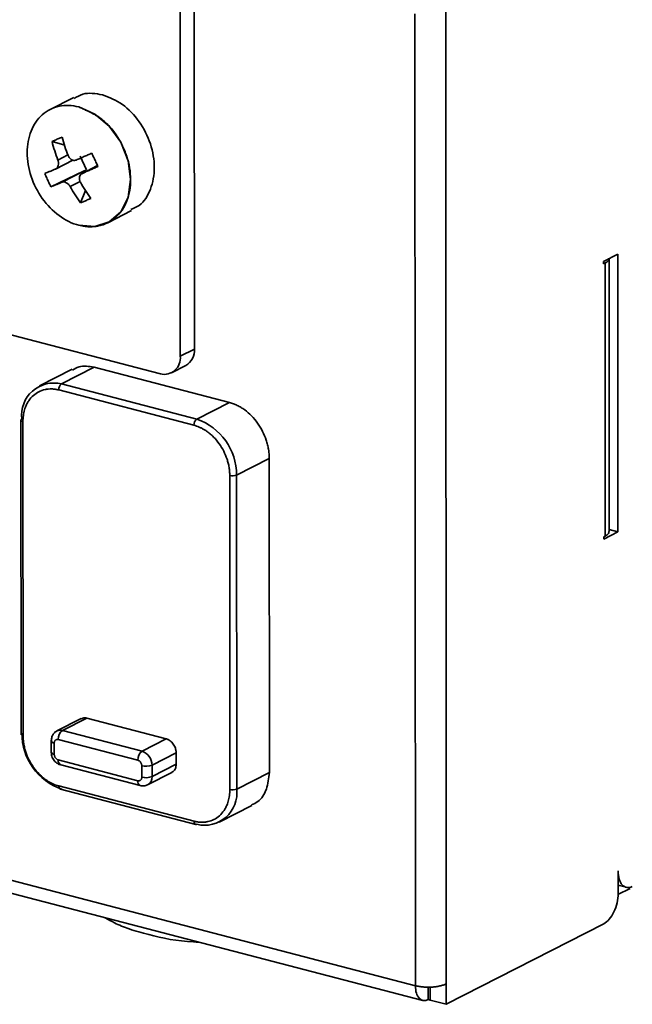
# Model space of a CAD drawing. Header units: millimetres. Extents: x 0 to 420, y 0 to 297.
# Tile 133 of 145: x 352 to 360, y 104 to 118. Entities that reach past the tile are written whole.
import ezdxf

# ---------------------------------------------------------------- set-up
doc = ezdxf.new("R2010")
doc.units = ezdxf.units.MM

msp = doc.modelspace()

# ---------------------------------------------------------------- linework, layer by layer
at = {"color": 7, "linetype": 'Continuous', "lineweight": 35}
for p, q in [((354.2414, 118.2941), (354.2436, 113.3286)), ((354.0476, 118.1951), (354.0497, 113.2296)), ((357.2513, 117.8979), (357.2571, 104.6463)), ((357.6756, 104.6718), (357.6698, 117.9235)), ((353.7787, 112.9899), (336.9115, 117.3836)), ((352.5967, 116.7596), (352.2672, 116.5912)), ((352.3015, 116.1577), (352.4745, 116.1103)), ((352.3495, 115.7829), (352.5839, 115.9027)), ((352.7719, 115.7702), (352.6852, 115.9564)), ((352.731, 115.7537), (352.2871, 115.5411)), ((352.4376, 115.6038), (352.731, 115.7537)), ((352.9227, 115.83), (352.7056, 115.719)), ((352.7598, 115.4918), (352.6901, 115.3228)), ((353.0615, 115.0506), (353.3854, 115.216)), ((360.0172, 114.6219), (359.8234, 114.5228)), ((359.9004, 110.8409), (359.8987, 114.5658)), ((360.0189, 110.8357), (360.0172, 114.6219)), ((359.8234, 114.5228), (359.8234, 114.4918)), ((359.8234, 114.4918), (359.8428, 114.5017)), ((359.8428, 114.5017), (359.8444, 110.7776)), ((354.0497, 113.2296), (354.2436, 113.3286)), ((352.8771, 113.0795), (352.4313, 112.8517)), ((354.7211, 112.5991), (352.8771, 113.0795)), ((353.9302, 113.0034), (354.1241, 113.1024)), ((352.5745, 113.0526), (352.1282, 112.8246)), ((354.2753, 112.3713), (352.4313, 112.8517)), ((354.2365, 112.2895), (352.3925, 112.7698)), ((354.7211, 112.5991), (354.2753, 112.3713)), ((351.8768, 112.3581), (351.8786, 108.0754)), ((351.9047, 112.3383), (351.9065, 108.0556)), ((327.6008, 112.196), (357.3563, 104.445)), ((355.2637, 111.8372), (354.8179, 111.6094)), ((355.2656, 107.5544), (355.2637, 111.8372)), ((354.7268, 107.3209), (354.7249, 111.6037)), ((354.8198, 107.3266), (354.8179, 111.6094)), ((359.8251, 110.7367), (360.0189, 110.8357)), ((359.8444, 110.7776), (359.8251, 110.7677)), ((359.9004, 110.8666), (360.0189, 110.8357)), ((359.8251, 110.7677), (359.8251, 110.7367)), ((352.6986, 108.2884), (352.3688, 108.1199)), ((352.7741, 108.2951), (352.4446, 108.1267)), ((353.8588, 108.0125), (352.7741, 108.2951)), ((353.5293, 107.8441), (352.4446, 108.1267)), ((352.2904, 107.9856), (352.2905, 107.8304)), ((352.3322, 107.9559), (352.3323, 107.8008)), ((353.4712, 107.7213), (352.3865, 108.0039)), ((353.8588, 108.0125), (353.5293, 107.8441)), ((353.6649, 107.6537), (353.9945, 107.822)), ((353.9945, 107.6668), (353.9945, 107.822)), ((352.3866, 107.7246), (353.4713, 107.442)), ((352.4195, 107.6575), (353.5042, 107.375)), ((353.5255, 107.49), (353.5254, 107.6451)), ((353.6052, 107.3854), (353.935, 107.5539)), ((353.665, 107.4985), (353.6649, 107.6537)), ((353.9945, 107.6668), (353.665, 107.4985)), ((355.2656, 107.5544), (354.8198, 107.3266)), ((352.3949, 107.3698), (354.2389, 106.8895)), ((352.4169, 107.3251), (354.2609, 106.8448)), ((353.5043, 107.3749), (353.5073, 107.3743)), ((354.5807, 106.8742), (355.027, 107.1022)), ((360.0211, 105.9012), (360.0209, 106.2116)), ((360.0195, 105.8882), (360.1874, 105.9739)), ((360.021, 106.0166), (360.1311, 105.988)), ((360.0342, 106.0132), (360.021, 106.0065)), ((359.8274, 105.4919), (357.6757, 104.3925)), ((357.4317, 104.4561), (357.4316, 104.628)), ((357.4588, 104.449), (357.4587, 104.6277)), ((357.4587, 104.6277), (357.4588, 104.4491)), ((357.6757, 104.3925), (357.6756, 104.6718)), ((357.4588, 104.4491), (357.4317, 104.4561)), ((357.4588, 104.449), (357.6757, 104.3925))]:
    msp.add_line(p, q, dxfattribs=at)
at = {"color": 8, "linetype": 'Continuous', "lineweight": 35}
for p, q in [((352.3807, 115.9057), (352.5154, 115.9746)), ((352.9227, 115.8299), (352.7159, 115.7242)), ((352.6852, 115.6127), (352.5494, 115.5433)), ((327.8282, 112.3121), (357.2571, 104.6463))]:
    msp.add_line(p, q, dxfattribs=at)
at = {"color": 7, "linetype": 'Continuous', "lineweight": 35, "flags": 128}
msp.add_lwpolyline([(352.6675, 115.0154), (352.8854, 114.9982), (353.0819, 115.0616), (353.2378, 115.1995), (353.3378, 115.3983), (353.3722, 115.6387), (353.3376, 115.897), (353.2374, 116.148), (353.0813, 116.3672), (352.8847, 116.533), (352.6668, 116.6292)], dxfattribs=at)
at = {"color": 8, "linetype": 'Continuous', "lineweight": 35, "flags": 128}
for points in [[(351.9065, 108.0556), (351.8967, 108.0587), (351.8887, 108.0625), (351.8829, 108.0668), (351.8795, 108.0714), (351.8786, 108.0754)], [(352.3323, 107.8008), (352.3176, 107.8055), (352.3056, 107.8111), (352.2969, 107.8175), (352.2918, 107.8245), (352.2905, 107.8304)]]:
    msp.add_lwpolyline(points, dxfattribs=at)
at = {"color": 7, "linetype": 'Continuous', "lineweight": 35}
for centre, radius, start, end in [((354.0016, 113.3118), 0.2425, 300.31705, 3.98088), ((353.8317, 113.203), 0.2197, 256.03888, 6.93949), ((352.3253, 112.4253), 0.4393, 76.03892, 186.93942), ((352.4888, 112.7743), 0.0964, 126.65935, 182.69702), ((351.8939, 112.3556), 0.0173, 105.8029, 171.62284), ((354.3328, 112.294), 0.0964, 126.65935, 182.69702), ((354.0173, 111.6134), 0.8006, 359.70838, 71.20405), ((354.7627, 111.7489), 0.15, 255.40414, 291.5855), ((352.6916, 108.0854), 0.8006, 179.70842, 251.20403), ((352.5309, 108.0107), 0.1446, 126.65896, 182.69689), ((353.6156, 107.7281), 0.1446, 126.65896, 182.69689), ((353.4648, 107.6547), 0.2001, 359.7082, 71.20444), ((353.5821, 107.8629), 0.225, 255.40415, 291.5855), ((353.5822, 107.7077), 0.225, 255.40415, 291.5855), ((354.3837, 107.2736), 0.4393, 256.03895, 6.93941), ((354.7646, 107.4661), 0.15, 255.40414, 291.5855), ((354.2662, 106.8672), 0.023, 256.6087, 299.91804)]:
    msp.add_arc(centre, radius, start, end, dxfattribs=at)
at = {"color": 8, "linetype": 'Continuous', "lineweight": 35}
for centre, radius, start, end in [((351.9064, 112.3704), 0.0321, 202.5013, 266.83015), ((352.4155, 108.0244), 0.1064, 74.12351, 115.16573), ((352.3349, 108.004), 0.0482, 202.45902, 266.84062), ((352.4488, 107.7135), 0.0632, 169.95683, 242.37082), ((353.5335, 107.431), 0.0632, 169.94023, 242.47763), ((353.5456, 107.4893), 0.1198, 299.09372, 4.38002), ((352.4358, 107.3623), 0.0416, 169.65303, 244.20841), ((354.2804, 106.8821), 0.0422, 169.95573, 242.37268)]:
    msp.add_arc(centre, radius, start, end, dxfattribs=at)
at = {"color": 7, "linetype": 'Continuous', "lineweight": 35}
for points, knots in [([(352.6043, 116.7447), (352.642, 116.7679), (352.7536, 116.8365), (352.8962, 116.8114), (352.9907, 116.7947)], [0, 0, 0, 0, 0.33779912, 1, 1, 1, 1]), ([(352.9907, 116.7947), (353.083, 116.7585), (353.2675, 116.6862), (353.5024, 116.4384), (353.6591, 116.1312), (353.715, 115.7982), (353.6575, 115.5008), (353.5354, 115.2963), (353.4168, 115.2471), (353.3778, 115.2309)], [0, 0, 0, 0, 0.1540859, 0.3081719, 0.4622579, 0.6163439, 0.7704298, 0.9245158, 1, 1, 1, 1]), ([(352.6668, 116.6292), (352.5745, 116.6533), (352.4823, 116.6563), (352.3118, 116.6199), (352.2336, 116.5804), (352.1031, 116.4651), (352.0509, 116.3892), (351.9804, 116.2124), (351.9621, 116.1116), (351.9622, 115.9004), (351.9806, 115.79), (352.0513, 115.5764), (352.1036, 115.4733), (352.2342, 115.2899), (352.3124, 115.2098), (352.483, 115.0845), (352.5752, 115.0395), (352.6675, 115.0154)], [0, 0, 0, 0, 0.125, 0.125, 0.25, 0.25, 0.375, 0.375, 0.5, 0.5, 0.625, 0.625, 0.75, 0.75, 0.875, 0.875, 1, 1, 1, 1]), ([(352.6669, 116.6293), (352.685, 116.6214), (352.7199, 116.6062), (352.7712, 116.5826), (352.8187, 116.5596), (352.8621, 116.5371), (352.9012, 116.5152), (352.9698, 116.4724), (353.0643, 116.3947), (353.1707, 116.2648), (353.2585, 116.1181), (353.323, 115.9603), (353.3638, 115.7978), (353.3802, 115.5863), (353.3401, 115.3325), (353.2095, 115.1479), (353.0767, 115.0541), (352.9873, 115.0167), (352.9042, 114.999), (352.8296, 114.9943), (352.7498, 114.9988), (352.6955, 115.0098), (352.6676, 115.0154)], [0, 0, 0, 0, 0.0259245, 0.0498308, 0.0717411, 0.091685, 0.1097017, 0.1258429, 0.1880276, 0.2503429, 0.313312, 0.3761023, 0.4380325, 0.5007453, 0.6215006, 0.7499297, 0.8035351, 0.8573754, 0.89062, 0.9252872, 0.9616739, 1, 1, 1, 1]), ([(352.4407, 116.2179), (352.4244, 116.2114), (352.392, 116.1985), (352.3455, 116.1784), (352.3162, 116.1646), (352.3015, 116.1577)], [0, 0, 0, 0, 0.3333388, 0.6666612, 1, 1, 1, 1]), ([(352.3807, 115.9057), (352.3821, 115.9016), (352.385, 115.8933), (352.3878, 115.8804), (352.3907, 115.8592), (352.389, 115.8301), (352.3781, 115.8053), (352.3652, 115.7912), (352.3572, 115.7871), (352.3533, 115.785)], [0, 0, 0, 0, 0.0841297, 0.1673931, 0.251247, 0.5001145, 0.748982, 0.8744296, 1, 1, 1, 1]), ([(352.5868, 115.9016), (352.5813, 115.9036), (352.5705, 115.9078), (352.5555, 115.918), (352.5419, 115.9311), (352.5297, 115.9472), (352.5232, 115.9595), (352.5198, 115.9659)], [0, 0, 0, 0, 0.1961596, 0.3880943, 0.5820986, 0.7842679, 1, 1, 1, 1]), ([(352.6316, 115.9054), (352.6237, 115.9033), (352.6091, 115.8994), (352.5938, 115.9009), (352.5868, 115.9016)], [0, 0, 0, 0, 0.5407341, 1, 1, 1, 1]), ([(352.8437, 115.9996), (352.8258, 115.9916), (352.7896, 115.9754), (352.7363, 115.9517), (352.6834, 115.9282), (352.6489, 115.913), (352.6316, 115.9054)], [0, 0, 0, 0, 0.2450795, 0.4934384, 0.7450781, 1, 1, 1, 1]), ([(352.9281, 115.8184), (352.9185, 115.8384), (352.8995, 115.8784), (352.8713, 115.9389), (352.8529, 115.9794), (352.8437, 115.9996)], [0, 0, 0, 0, 0.3333726, 0.6666274, 1, 1, 1, 1]), ([(352.3533, 115.785), (352.3394, 115.7791), (352.3118, 115.7675), (352.2731, 115.7513), (352.2366, 115.7361), (352.214, 115.7269), (352.2027, 115.7223)], [0, 0, 0, 0, 0.2549219, 0.5065616, 0.7549205, 1, 1, 1, 1]), ([(352.7159, 115.7242), (352.7332, 115.7318), (352.7677, 115.747), (352.8207, 115.7705), (352.874, 115.7942), (352.9101, 115.8104), (352.9281, 115.8184)], [0, 0, 0, 0, 0.2549219, 0.5065616, 0.7549205, 1, 1, 1, 1]), ([(352.2027, 115.7223), (352.2112, 115.7017), (352.228, 115.6606), (352.2562, 115.6001), (352.2768, 115.5607), (352.2871, 115.5411)], [0, 0, 0, 0, 0.3333726, 0.6666274, 1, 1, 1, 1]), ([(352.4376, 115.6038), (352.4404, 115.6048), (352.446, 115.6068), (352.4554, 115.6079), (352.4717, 115.6073), (352.4965, 115.5991), (352.5218, 115.5797), (352.539, 115.56), (352.5459, 115.5489), (352.5494, 115.5433)], [0, 0, 0, 0, 0.0840711, 0.1673295, 0.2512475, 0.500115, 0.7489825, 0.874361, 1, 1, 1, 1]), ([(352.6885, 115.6035), (352.6865, 115.6073), (352.6824, 115.615), (352.6781, 115.6271), (352.6734, 115.6473), (352.6738, 115.6759), (352.6861, 115.7013), (352.7014, 115.7166), (352.7111, 115.7217), (352.7159, 115.7242)], [0, 0, 0, 0, 0.0841297, 0.1673931, 0.251247, 0.5001145, 0.748982, 0.8744296, 1, 1, 1, 1]), ([(352.2871, 115.5411), (352.2983, 115.5456), (352.3209, 115.5549), (352.3575, 115.5701), (352.3962, 115.5863), (352.4238, 115.5979), (352.4376, 115.6038)], [0, 0, 0, 0, 0.2450795, 0.4934384, 0.7450781, 1, 1, 1, 1]), ([(352.6901, 115.3228), (352.7053, 115.3287), (352.7355, 115.3405), (352.782, 115.3606), (352.8135, 115.3755), (352.8293, 115.383)], [0, 0, 0, 0, 0.3333388, 0.66666119, 1, 1, 1, 1]), ([(359.8428, 114.5017), (359.8619, 114.5134), (359.8945, 114.5332), (359.8946, 114.5561), (359.8946, 114.5655)], [0, 0, 0, 0, 0.5874458, 1, 1, 1, 1]), ([(352.8771, 113.0795), (352.8044, 113.0923), (352.6947, 113.1116), (352.6088, 113.0588), (352.5798, 113.041)], [0, 0, 0, 0, 0.662201, 1, 1, 1, 1]), ([(351.9047, 112.3383), (351.9049, 112.3522), (351.9054, 112.38), (351.9096, 112.4205), (351.9164, 112.4599), (351.9261, 112.4983), (351.9398, 112.5394), (351.9586, 112.5823), (351.9922, 112.6391), (352.0442, 112.6985), (352.1196, 112.7497), (352.1904, 112.7746), (352.2506, 112.7836), (352.2971, 112.7847), (352.3446, 112.7807), (352.3765, 112.7734), (352.3925, 112.7698)], [0, 0, 0, 0, 0.0477508, 0.0953629, 0.1431131, 0.1912759, 0.2401185, 0.3051601, 0.3701052, 0.5001021, 0.6250008, 0.7498995, 0.8123306, 0.8749495, 0.9374279, 1, 1, 1, 1]), ([(355.2637, 111.8372), (355.2635, 111.8507), (355.263, 111.8779), (355.2594, 111.9193), (355.2527, 111.9678), (355.2411, 112.0235), (355.2172, 112.1062), (355.1751, 112.2073), (355.1072, 112.3196), (355.0244, 112.4188), (354.9457, 112.4874), (354.8788, 112.5323), (354.8271, 112.5605), (354.7744, 112.5835), (354.7389, 112.5939), (354.7211, 112.5991)], [0, 0, 0, 0, 0.04169059, 0.08333086, 0.12509965, 0.18754782, 0.25017186, 0.37509268, 0.50001351, 0.62493433, 0.74985516, 0.81230332, 0.87492737, 0.93741977, 1, 1, 1, 1]), ([(354.2365, 112.2895), (354.2487, 112.286), (354.2731, 112.2791), (354.3094, 112.2647), (354.3455, 112.2475), (354.3812, 112.2272), (354.4203, 112.2013), (354.462, 112.1689), (354.5194, 112.1154), (354.5831, 112.0392), (354.6451, 111.9368), (354.683, 111.8459), (354.7046, 111.7714), (354.7162, 111.7151), (354.7235, 111.6589), (354.7244, 111.6221), (354.7249, 111.6037)], [0, 0, 0, 0, 0.0477508, 0.0953629, 0.1431131, 0.1912759, 0.2401185, 0.3051601, 0.3701052, 0.5001021, 0.6250008, 0.7498995, 0.8123306, 0.8749495, 0.9374279, 1, 1, 1, 1]), ([(359.8962, 110.8414), (359.8962, 110.832), (359.8961, 110.8091), (359.8636, 110.7892), (359.8444, 110.7776)], [0, 0, 0, 0, 0.4125542, 1, 1, 1, 1]), ([(352.7741, 108.2951), (352.7559, 108.2983), (352.7285, 108.3031), (352.707, 108.2899), (352.6998, 108.2854)], [0, 0, 0, 0, 0.66219756, 1, 1, 1, 1]), ([(352.3711, 108.1204), (352.37, 108.1201), (352.3517, 108.1147), (352.3246, 108.0875), (352.2957, 108.0415), (352.2922, 108.0049), (352.2904, 107.9856)], [0, 0, 0, 0, 0.0216008, 0.3476311, 0.6558444, 1, 1, 1, 1]), ([(352.3949, 107.3698), (352.3827, 107.3733), (352.3583, 107.3802), (352.322, 107.3945), (352.2859, 107.4117), (352.2502, 107.4321), (352.2111, 107.458), (352.1694, 107.4904), (352.1121, 107.5439), (352.0483, 107.62), (351.9863, 107.7225), (351.9485, 107.8134), (351.9269, 107.8879), (351.9153, 107.9441), (351.9079, 108.0004), (351.907, 108.0372), (351.9065, 108.0556)], [0, 0, 0, 0, 0.0477508, 0.0953629, 0.1431131, 0.1912759, 0.2401185, 0.3051601, 0.3701052, 0.5001021, 0.6250008, 0.7498995, 0.8123306, 0.8749495, 0.9374279, 1, 1, 1, 1]), ([(352.3322, 107.9559), (352.3324, 107.9601), (352.3327, 107.9681), (352.3359, 107.9791), (352.341, 107.9885), (352.3479, 107.9961), (352.3562, 108.0018), (352.3656, 108.005), (352.3759, 108.006), (352.3829, 108.0046), (352.3865, 108.0039)], [0, 0, 0, 0, 0.1277858, 0.2507564, 0.3741279, 0.5030677, 0.6260548, 0.7522478, 0.8754176, 1, 1, 1, 1]), ([(353.9945, 107.822), (353.9942, 107.8288), (353.9938, 107.8424), (353.9902, 107.8633), (353.9836, 107.8874), (353.9724, 107.9145), (353.9498, 107.9518), (353.9195, 107.983), (353.8897, 108.0009), (353.8722, 108.0086), (353.8633, 108.0112), (353.8588, 108.0125)], [0, 0, 0, 0, 0.08306, 0.1660591, 0.2504168, 0.3740799, 0.5006416, 0.7496392, 0.8747403, 0.9366692, 1, 1, 1, 1]), ([(352.2905, 107.8304), (352.2923, 107.8116), (352.2961, 107.7717), (352.3273, 107.7153), (352.3711, 107.6746), (352.4058, 107.6623), (352.4195, 107.6575)], [0, 0, 0, 0, 0.24489114, 0.51654342, 0.80976874, 1, 1, 1, 1]), ([(352.3866, 107.7246), (352.3829, 107.7257), (352.3758, 107.7279), (352.3655, 107.7342), (352.3561, 107.7425), (352.3479, 107.7526), (352.341, 107.7639), (352.3361, 107.776), (352.3329, 107.7885), (352.3325, 107.7967), (352.3323, 107.8008)], [0, 0, 0, 0, 0.1277858, 0.2507564, 0.3741279, 0.5030677, 0.6260548, 0.7522478, 0.8754176, 1, 1, 1, 1]), ([(353.4712, 107.7213), (353.4748, 107.7202), (353.4819, 107.7179), (353.4922, 107.7117), (353.5016, 107.7034), (353.5098, 107.6933), (353.5167, 107.682), (353.5216, 107.6699), (353.5249, 107.6574), (353.5252, 107.6492), (353.5254, 107.6451)], [0, 0, 0, 0, 0.1277858, 0.2507564, 0.3741279, 0.5030677, 0.6260548, 0.7522478, 0.8754176, 1, 1, 1, 1]), ([(353.9333, 107.5566), (353.9408, 107.5597), (353.9635, 107.5692), (353.9881, 107.6082), (353.9924, 107.6473), (353.9945, 107.6668)], [0, 0, 0, 0, 0.19675016, 0.59837362, 1, 1, 1, 1]), ([(355.0208, 107.1134), (355.0507, 107.1259), (355.1415, 107.1639), (355.2399, 107.3199), (355.257, 107.4762), (355.2656, 107.5544)], [0, 0, 0, 0, 0.1967496, 0.5983758, 1, 1, 1, 1]), ([(353.5255, 107.49), (353.5253, 107.4858), (353.525, 107.4778), (353.5219, 107.4668), (353.5167, 107.4574), (353.5099, 107.4498), (353.5015, 107.4441), (353.4921, 107.4409), (353.4819, 107.4399), (353.4748, 107.4413), (353.4713, 107.442)], [0, 0, 0, 0, 0.1277858, 0.2507564, 0.3741279, 0.5030677, 0.6260548, 0.7522478, 0.8754176, 1, 1, 1, 1]), ([(353.5042, 107.375), (353.5221, 107.3719), (353.556, 107.3662), (353.5879, 107.3789), (353.6029, 107.3849)], [0, 0, 0, 0, 0.5266037, 1, 1, 1, 1]), ([(354.7268, 107.3209), (354.7265, 107.3071), (354.7261, 107.2793), (354.7218, 107.2388), (354.715, 107.1993), (354.7053, 107.161), (354.6917, 107.1198), (354.6728, 107.077), (354.6392, 107.0202), (354.5872, 106.9608), (354.5118, 106.9095), (354.441, 106.8847), (354.3808, 106.8757), (354.3343, 106.8746), (354.2868, 106.8785), (354.2549, 106.8858), (354.2389, 106.8895)], [0, 0, 0, 0, 0.0477508, 0.0953629, 0.1431131, 0.1912759, 0.2401185, 0.3051601, 0.3701052, 0.5001021, 0.6250008, 0.7498995, 0.8123306, 0.8749495, 0.9374279, 1, 1, 1, 1]), ([(360.0209, 106.2116), (360.021, 106.1303), (360.0419, 106.0603), (360.1137, 105.982), (360.1642, 105.9743), (360.2149, 106.0003)], [0, 0, 0, 0, 0.5, 0.5, 1, 1, 1, 1]), ([(359.8274, 105.4919), (359.8781, 105.5178), (359.9285, 105.577), (360.0002, 105.7286), (360.0211, 105.82), (360.0211, 105.9012)], [0, 0, 0, 0, 0.5, 0.5, 1, 1, 1, 1]), ([(353.0245, 105.5734), (353.0664, 105.5494), (353.1645, 105.4931), (353.3608, 105.4143), (353.7021, 105.316), (354.0322, 105.2479), (354.2765, 105.2418), (354.2997, 105.2412)], [0, 0, 0, 0, 0.1373105, 0.321649, 0.5344682, 0.9558665, 1, 1, 1, 1]), ([(357.2571, 104.6463), (357.2653, 104.6443), (357.2815, 104.6403), (357.3078, 104.6354), (357.3352, 104.6315), (357.373, 104.6276), (357.422, 104.6252), (357.481, 104.6268), (357.5383, 104.6323), (357.5911, 104.642), (357.6387, 104.655), (357.6633, 104.6662), (357.6756, 104.6718)], [0, 0, 0, 0, 0.0627865, 0.1250127, 0.1872885, 0.2502225, 0.3749872, 0.500147, 0.6249117, 0.7500715, 0.8749371, 1, 1, 1, 1]), ([(357.2571, 104.6463), (357.2571, 104.5732), (357.276, 104.5101), (357.3406, 104.4397), (357.386, 104.4328), (357.4317, 104.4561)], [0, 0, 0, 0, 0.5, 0.5, 1, 1, 1, 1])]:
    msp.add_open_spline(points, degree=3, knots=knots, dxfattribs=at)
for points in [[(352.3015, 116.1577), (352.3232, 116.0731), (352.3497, 115.9888), (352.3807, 115.9057)], [(352.5198, 115.9659), (352.4888, 116.049), (352.4624, 116.1333), (352.4407, 116.2179)], [(352.731, 115.7537), (352.7443, 115.76), (352.758, 115.7656), (352.7719, 115.7702)], [(352.5494, 115.5433), (352.5928, 115.4665), (352.6398, 115.3928), (352.6901, 115.3228)], [(352.8293, 115.383), (352.779, 115.453), (352.7319, 115.5267), (352.6885, 115.6035)]]:
    msp.add_open_spline(points, degree=3, dxfattribs=at)

doc.saveas('drawing.dxf')
